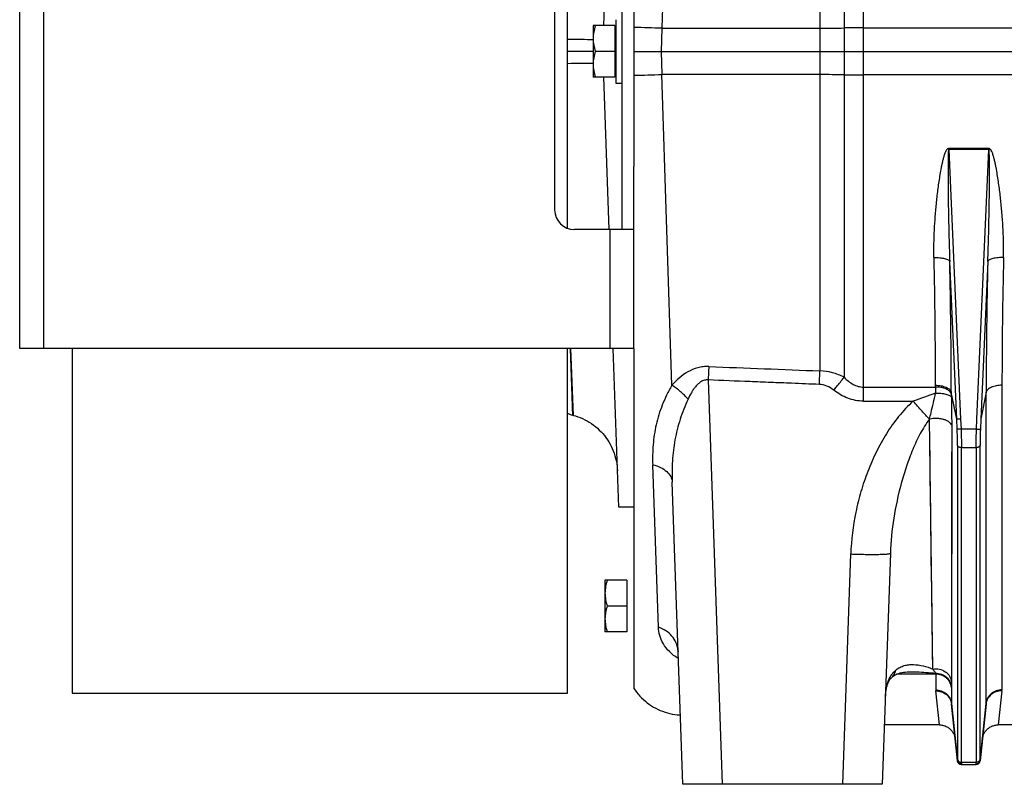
# Model space of a CAD drawing. Extents: x -1680 to 1181, y 8 to 1739.
# Tile 22 of 73: x -1077 to -828, y 768 to 961. Entities that reach past the tile are written whole.
import ezdxf

# ---------------------------------------------------------------- set-up
doc = ezdxf.new("R2010")
doc.units = 0
doc.header["$LTSCALE"] = 65.395
for name, color, linetype in [('00212683_1', 7, 'CONTINUOUS'), ('00213495_1', 7, 'CONTINUOUS'), ('SG48_1', 7, 'CONTINUOUS')]:
    doc.layers.add(name, color=color, linetype=linetype)

msp = doc.modelspace()

# ---------------------------------------------------------------- linework, layer by layer
at = {"layer": '00212683_1', "color": 7, "linetype": 'CONTINUOUS'}
for p, q in [((-1076.83, 877.58), (-1076.83, 1027.58)), ((-924.83, 907.58), (-924.83, 997.58)), ((-941.83, 992.58), (-941.83, 912.58)), ((-921.83, 877.58), (-921.83, 923.53)), ((-921.83, 907.58), (-936.83, 907.58)), ((-921.83, 877.58), (-1076.83, 877.58))]:
    msp.add_line(p, q, dxfattribs=at)
at = {"layer": '00212683_1', "color": 9, "linetype": 'CONTINUOUS'}
for p, q in [((-1070.83, 1027.58), (-1070.83, 877.58)), ((-927.83, 877.58), (-927.83, 907.58))]:
    msp.add_line(p, q, dxfattribs=at)
at = {"layer": '00212683_1', "color": 7, "linetype": 'CONTINUOUS'}
msp.add_arc((-936.83, 912.58), 5, 180, 270, dxfattribs=at)
at = {"layer": '00213495_1', "color": 7, "linetype": 'CONTINUOUS'}
for p, q in [((-938.58, 907.9), (-938.58, 997.26)), ((-1063.58, 877.58), (-1063.58, 790.58)), ((-938.58, 790.58), (-938.58, 877.58)), ((-1063.58, 790.58), (-938.58, 790.58))]:
    msp.add_line(p, q, dxfattribs=at)
at = {"layer": 'SG48_1', "color": 9, "linetype": 'CONTINUOUS'}
for p, q in [((-909.61, 1120.1), (-914.75, 958.42)), ((-874.89, 1036.58), (-874.89, 871.93)), ((-863.93, 864.29), (-863.93, 992.02)), ((-868.78, 986.87), (-868.78, 870.31)), ((-914.75, 958.42), (-914.95, 952.58)), ((-914.75, 958.42), (-874.89, 958.45)), ((-863.93, 958.51), (-576.33, 958.51)), ((-914.95, 952.58), (-914.75, 946.74)), ((-912.26, 868.3), (-914.75, 946.74)), ((-874.89, 946.71), (-914.75, 946.74)), ((-576.33, 946.65), (-863.93, 946.65)), ((-842.37, 927.82), (-839.39, 859.72)), ((-835.28, 859.72), (-832.29, 927.82)), ((-840.38, 859.74), (-842.13, 899.53)), ((-832.54, 899.53), (-834.28, 859.74)), ((-937.89, 877.58), (-937.34, 860.77)), ((-937.09, 860.71), (-937.78, 877.58)), ((-937.63, 874.01), (-937.69, 875.33)), ((-937.12, 861.25), (-937.58, 872.74)), ((-903.08, 869.65), (-899.52, 767.58)), ((-863.93, 867.85), (-845.72, 867.85)), ((-828.95, 868.31), (-828.99, 791.41)), ((-937.52, 866.46), (-937.38, 861.99)), ((-840.38, 859.74), (-841.74, 866.53)), ((-832.93, 866.53), (-834.28, 859.74)), ((-832.97, 788), (-832.93, 866.53)), ((-863.93, 864.29), (-851.33, 864.29)), ((-937.38, 861.99), (-937.35, 861.31)), ((-937.35, 861.31), (-937.34, 860.91)), ((-937.34, 860.91), (-937.34, 860.77)), ((-847.23, 859.82), (-847.28, 859.75)), ((-846.4, 796.67), (-847.23, 859.82)), ((-847.15, 853.47), (-847.23, 859.82)), ((-839.39, 859.72), (-839.28, 857.22)), ((-835.39, 857.22), (-835.28, 859.72)), ((-841.64, 858.01), (-841.68, 793.44)), ((-835.39, 857.22), (-839.28, 857.22)), ((-840.17, 853.1), (-840.17, 773.97)), ((-839.18, 773.11), (-839.18, 852.63)), ((-839.18, 852.63), (-835.49, 852.63)), ((-835.49, 852.63), (-835.49, 773.11)), ((-834.49, 773.97), (-834.49, 853.1)), ((-915.66, 807.25), (-917.09, 848.25)), ((-869.15, 767.58), (-867.11, 825.72)), ((-841.67, 802.34), (-841.67, 798.53)), ((-841.67, 798.53), (-841.68, 795.04)), ((-845.67, 795.37), (-855.54, 795.37)), ((-845.67, 795.37), (-845.67, 791.41)), ((-856.78, 794.55), (-856.78, 794.55)), ((-841.68, 795.04), (-841.68, 793.44)), ((-844.73, 782.58), (-845.66, 791.17)), ((-841.69, 792.04), (-841.69, 788)), ((-829.01, 791.17), (-829.93, 782.58)), ((-841.69, 788), (-840.18, 773.63)), ((-834.48, 773.63), (-832.97, 788)), ((-835.49, 773.11), (-839.18, 773.11)), ((-839.19, 772.64), (-839.18, 772.58)), ((-835.48, 772.58), (-835.48, 772.64))]:
    msp.add_line(p, q, dxfattribs=at)
at = {"layer": 'SG48_1', "color": 6, "linetype": 'CONTINUOUS'}
for p, q in [((-929.45, 959.08), (-928.11, 997.58)), ((-921.83, 981.63), (-921.83, 923.53)), ((-926.43, 960.58), (-926.43, 944.58)), ((-932.13, 959.08), (-932.13, 946.08)), ((-926.63, 959.08), (-932.13, 959.08)), ((-932.13, 952.58), (-938.58, 952.58)), ((-926.63, 952.58), (-931.55, 952.58)), ((-921.83, 952.58), (-576.33, 952.58)), ((-926.63, 946.08), (-932.13, 946.08)), ((-928.11, 907.58), (-929.45, 946.08)), ((-926.43, 944.58), (-924.83, 944.58)), ((-925.67, 837.57), (-927.06, 877.58)), ((-921.83, 877.58), (-921.83, 791.74)), ((-937.34, 860.77), (-937.09, 860.71)), ((-840.27, 857.24), (-840.38, 859.74)), ((-834.28, 859.74), (-834.39, 857.24)), ((-909.51, 767.58), (-912.17, 843.84)), ((-925.67, 837.58), (-921.83, 837.58)), ((-857.12, 825.89), (-859.16, 767.58)), ((-929.13, 819.08), (-929.13, 806.08)), ((-923.63, 819.08), (-929.13, 819.08)), ((-923.63, 812.58), (-928.55, 812.58)), ((-923.63, 806.08), (-929.13, 806.08)), ((-910.72, 801.48), (-910.73, 801.5)), ((-840.18, 773.47), (-841.68, 787.79)), ((-832.98, 787.79), (-834.49, 773.47)), ((-844.73, 782.58), (-858.63, 782.58)), ((-822.73, 782.58), (-829.93, 782.58)), ((-839.18, 772.58), (-835.48, 772.58)), ((-859.16, 767.58), (-909.51, 767.58))]:
    msp.add_line(p, q, dxfattribs=at)
at = {"layer": 'SG48_1', "color": 2, "linetype": 'CONTINUOUS'}
for p, q in [((-926.63, 959.08), (-926.63, 946.08)), ((-842.37, 927.82), (-842.37, 928.11)), ((-842.37, 928.11), (-832.29, 928.11)), ((-832.29, 927.82), (-842.37, 927.82)), ((-832.29, 928.11), (-832.29, 927.82)), ((-845.72, 867.85), (-845.72, 868.31)), ((-841.74, 866.53), (-841.74, 866.06)), ((-923.63, 819.08), (-923.63, 806.08))]:
    msp.add_line(p, q, dxfattribs=at)
at = {"layer": 'SG48_1', "color": 6, "linetype": 'CONTINUOUS'}
for points in [[(-937.09, 860.71), (-936.58, 860.56), (-935.97, 860.36), (-935.37, 860.13), (-934.78, 859.88), (-934.2, 859.6), (-933.64, 859.3), (-933.09, 858.97), (-932.55, 858.63), (-932.03, 858.26), (-931.52, 857.86), (-931.03, 857.45), (-930.56, 857.01), (-930.11, 856.56), (-929.68, 856.09), (-929.27, 855.59), (-928.88, 855.09), (-928.51, 854.56), (-928.17, 854.02), (-927.85, 853.47), (-927.55, 852.9), (-927.28, 852.32), (-927.03, 851.73), (-926.8, 851.13), (-926.61, 850.52), (-926.44, 849.9), (-926.29, 849.28), (-926.18, 848.65), (-926.09, 848.02), (-926.02, 847.38), (-925.99, 846.74)], [(-910.73, 801.5), (-910.73, 801.51), (-910.75, 801.55), (-910.75, 801.56), (-910.75, 801.55), (-910.74, 801.51), (-910.73, 801.45), (-910.71, 801.37), (-910.69, 801.27), (-910.68, 801.15), (-910.67, 801.03)], [(-856.78, 794.55), (-856.6, 794.72), (-856.38, 794.89), (-856.15, 795.05), (-855.9, 795.2), (-855.63, 795.33), (-855.33, 795.46), (-855, 795.58), (-854.64, 795.68), (-854.25, 795.77), (-853.83, 795.85), (-853.38, 795.91), (-852.9, 795.95), (-852.39, 795.97), (-852.08, 795.97)], [(-858.39, 789.47), (-858.38, 789.61), (-858.36, 789.94), (-858.33, 790.25), (-858.3, 790.54), (-858.27, 790.82), (-858.23, 791.09), (-858.19, 791.34), (-858.14, 791.57), (-858.1, 791.79), (-858.05, 792), (-858, 792.2), (-857.95, 792.39), (-857.89, 792.57), (-857.84, 792.74), (-857.78, 792.9), (-857.72, 793.06), (-857.66, 793.2), (-857.6, 793.35), (-857.53, 793.48), (-857.47, 793.62), (-857.4, 793.75), (-857.32, 793.87), (-857.24, 794), (-857.15, 794.12), (-857.05, 794.25), (-856.93, 794.38), (-856.82, 794.5), (-856.78, 794.55)], [(-921.83, 791.74), (-921.53, 791.31), (-921.15, 790.8), (-920.75, 790.31), (-920.33, 789.84), (-919.89, 789.38), (-919.43, 788.95), (-918.95, 788.53), (-918.45, 788.13), (-917.94, 787.76), (-917.41, 787.41), (-916.87, 787.08), (-916.32, 786.77), (-915.75, 786.49), (-915.17, 786.23), (-914.58, 786), (-913.98, 785.79), (-913.37, 785.61), (-912.76, 785.45), (-912.14, 785.32), (-911.52, 785.21), (-910.89, 785.13), (-910.25, 785.08), (-910.12, 785.08)], [(-844.73, 782.58), (-844.61, 782.58), (-844.38, 782.56), (-844.15, 782.54), (-843.93, 782.5), (-843.71, 782.44), (-843.49, 782.38), (-843.27, 782.3), (-843.06, 782.21), (-842.85, 782.11), (-842.65, 781.99), (-842.46, 781.87), (-842.28, 781.73), (-842.1, 781.59), (-841.93, 781.43), (-841.77, 781.26), (-841.62, 781.09), (-841.48, 780.91), (-841.35, 780.72), (-841.24, 780.52), (-841.13, 780.32), (-841.04, 780.11), (-840.96, 779.89), (-840.89, 779.67), (-840.83, 779.45), (-840.79, 779.22), (-840.76, 779)], [(-833.91, 779), (-833.88, 779.22), (-833.83, 779.45), (-833.78, 779.67), (-833.71, 779.89), (-833.63, 780.11), (-833.53, 780.32), (-833.43, 780.52), (-833.31, 780.72), (-833.18, 780.91), (-833.04, 781.09), (-832.89, 781.26), (-832.73, 781.43), (-832.57, 781.59), (-832.39, 781.73), (-832.2, 781.87), (-832.01, 781.99), (-831.81, 782.11), (-831.61, 782.21), (-831.39, 782.3), (-831.18, 782.38), (-830.96, 782.44), (-830.74, 782.5), (-830.51, 782.54), (-830.28, 782.56), (-830.05, 782.58), (-829.93, 782.58)]]:
    msp.add_lwpolyline(points, dxfattribs=at)
at = {"layer": 'SG48_1', "color": 9, "linetype": 'CONTINUOUS'}
for points in [[(-841.64, 858.01), (-841.64, 854.72), (-841.65, 848.38)], [(-847.03, 844.35), (-847.11, 850.37), (-847.15, 853.47)], [(-841.65, 848.38), (-841.65, 845.33), (-841.65, 842.34), (-841.66, 836.54)], [(-846.92, 835.74), (-847, 841.42), (-847.03, 844.35)], [(-846.82, 827.69), (-846.89, 832.99), (-846.92, 835.74)], [(-841.66, 836.54), (-841.66, 833.72), (-841.66, 830.95), (-841.66, 828.23), (-841.67, 822.94)], [(-846.72, 820.21), (-846.78, 825.13), (-846.82, 827.69)], [(-841.67, 822.94), (-841.67, 820.38), (-841.67, 817.88), (-841.67, 815.44), (-841.67, 810.77)], [(-846.6, 811.21), (-846.66, 815.57), (-846.69, 817.86), (-846.72, 820.21)], [(-846.49, 803.34), (-846.54, 807.13), (-846.57, 809.13), (-846.6, 811.21)], [(-841.67, 810.77), (-841.67, 808.55), (-841.67, 806.42), (-841.67, 802.34)], [(-846.4, 796.67), (-846.42, 798.23), (-846.45, 799.86), (-846.47, 801.56), (-846.49, 803.34)]]:
    msp.add_lwpolyline(points, dxfattribs=at)
for centre, radius, start, end in [((-927.83, 585.54), 373.11, 87.9908, 89.0789), ((-875.2, 1509.45), 551, 270.032, 270.6675), ((-864.02, 555), 403.51, 89.9878, 90.6758), ((-928.5, 1345.74), 399.24, 270.9567, 271.9736), ((-875.11, 410.6), 536.11, 89.3237, 89.9768), ((-863.95, 1361.39), 414.75, 269.3335, 270.0028), ((-2280.48, 867.06), 1434.77, 0.05018, 1.33775), ((-2415.3, 864.41), 1573.56, 0.07721, 1.27881), ((670.07, 865.24), 1503, 178.69299, 179.951), ((673.34, 866.24), 1502.29, 178.6912, 179.92091), ((-712.31, 867.91), 133.4, 180.0258, 180.6844), ((-800.46, 732.36), 141.39, 108.6642, 111.0894), ((-808.1, 866.09), 33.64, 180.0507, 181.3543), ((-916.78, 800.82), 6.11, 5.1595, 6.3985), ((-843.3, 791.42), 2.38, 180.1357, 186.0603), ((-831.3, 791.41), 2.31, 353.8769, 359.9792), ((-839.67, 788), 2.02, 180.032, 185.9821), ((-834.99, 788), 2.02, 354.0179, 359.968), ((-839.29, 773.56), 0.893, 175.7649, 178.2637)]:
    msp.add_arc(centre, radius, start, end, dxfattribs=at)
at = {"layer": 'SG48_1', "color": 2, "linetype": 'CONTINUOUS'}
for centre, radius, start, end in [((-843.05, 865.74), 1.36, 28.9887, 31.0565), ((-839.27, 774.06), 0.908, 186.0704, 200.7651)]:
    msp.add_arc(centre, radius, start, end, dxfattribs=at)
at = {"layer": 'SG48_1', "color": 6, "linetype": 'CONTINUOUS'}
for centre, radius, start, end in [((-936.04, 865.6), 5, 239.4683, 255), ((-839.18, 773.58), 1, 186, 270), ((-835.48, 773.58), 1, 270, 354)]:
    msp.add_arc(centre, radius, start, end, dxfattribs=at)
for points, knots in [([(-931.55, 959.08), (-931.73, 958.55), (-932.02, 957.48), (-932.13, 956.38), (-932.13, 955.83)], [0, 0, 0, 0, 0.501875, 1, 1, 1, 1]), ([(-932.13, 955.83), (-932.13, 955.28), (-932.02, 954.17), (-931.73, 953.1), (-931.55, 952.58)], [0, 0, 0, 0, 0.498125, 1, 1, 1, 1]), ([(-931.55, 952.58), (-931.73, 952.05), (-932.02, 950.98), (-932.13, 949.88), (-932.13, 949.33)], [0, 0, 0, 0, 0.501875, 1, 1, 1, 1]), ([(-932.13, 949.33), (-932.13, 948.78), (-932.02, 947.67), (-931.73, 946.6), (-931.55, 946.08)], [0, 0, 0, 0, 0.498125, 1, 1, 1, 1]), ([(-875.03, 868.51), (-877.37, 868.61), (-881.46, 868.78), (-887.3, 869.01), (-894.32, 869.28), (-899.58, 869.5), (-903.08, 869.65)], [0, 0, 0, 0, 0.25, 0.4375, 0.625, 1, 1, 1, 1]), ([(-839.39, 859.72), (-839.51, 859.72), (-839.68, 859.71), (-839.91, 859.71), (-840.05, 859.71), (-840.18, 859.72), (-840.27, 859.72), (-840.34, 859.73), (-840.37, 859.74), (-840.38, 859.74)], [0, 0, 0, 0, 0.362489, 0.528121, 0.675698, 0.800241, 0.897595, 0.964667, 1, 1, 1, 1]), ([(-928.55, 819.08), (-928.73, 818.55), (-929.02, 817.48), (-929.13, 816.38), (-929.13, 815.83)], [0, 0, 0, 0, 0.501875, 1, 1, 1, 1]), ([(-929.13, 815.83), (-929.13, 815.28), (-929.02, 814.17), (-928.73, 813.1), (-928.55, 812.58)], [0, 0, 0, 0, 0.498125, 1, 1, 1, 1]), ([(-928.55, 812.58), (-928.73, 812.05), (-929.02, 810.98), (-929.13, 809.88), (-929.13, 809.33)], [0, 0, 0, 0, 0.501875, 1, 1, 1, 1]), ([(-929.13, 809.33), (-929.13, 808.78), (-929.02, 807.67), (-928.73, 806.6), (-928.55, 806.08)], [0, 0, 0, 0, 0.498125, 1, 1, 1, 1])]:
    msp.add_open_spline(points, degree=3, knots=knots, dxfattribs=at)
at = {"layer": 'SG48_1', "color": 9, "linetype": 'CONTINUOUS'}
for points, knots in [([(-938.58, 955.7), (-937.4, 955.67), (-935.25, 955.63), (-933.1, 955.61), (-932.13, 955.61)], [0, 0, 0, 0, 0.551349, 1, 1, 1, 1]), ([(-932.13, 949.55), (-933.09, 949.55), (-935.25, 949.53), (-937.4, 949.49), (-938.58, 949.46)], [0, 0, 0, 0, 0.448625, 1, 1, 1, 1]), ([(-846.11, 900.55), (-846.13, 901.7), (-846.14, 904.01), (-846.02, 907.49), (-845.79, 910.98), (-845.53, 913.9), (-845.27, 916.23), (-845.05, 917.99), (-844.81, 919.75), (-844.54, 921.5), (-844.28, 922.96), (-844.05, 924.13), (-843.86, 925), (-843.64, 925.87), (-843.43, 926.58), (-843.22, 927.14), (-843.06, 927.48), (-842.9, 927.74), (-842.77, 927.92), (-842.6, 928.07), (-842.45, 928.11), (-842.37, 928.11)], [0, 0, 0, 0, 0.122623, 0.246033, 0.370178, 0.495001, 0.557649, 0.620445, 0.683381, 0.746451, 0.809647, 0.841292, 0.872967, 0.904673, 0.936409, 0.952293, 0.968189, 0.976147, 0.984111, 0.992074, 1, 1, 1, 1]), ([(-842.37, 927.82), (-842.38, 927.82), (-842.41, 927.79), (-842.42, 927.74), (-842.44, 927.66), (-842.46, 927.54), (-842.47, 927.38), (-842.49, 927.18), (-842.5, 926.97), (-842.51, 926.68), (-842.53, 926.32), (-842.54, 925.89), (-842.55, 925.45), (-842.56, 925.01), (-842.56, 924.41), (-842.57, 923.67), (-842.57, 922.78), (-842.57, 921.89), (-842.57, 921), (-842.57, 920.1), (-842.56, 918.91), (-842.55, 917.41), (-842.53, 915.62), (-842.5, 913.83), (-842.47, 912.04), (-842.43, 909.65), (-842.36, 906.67), (-842.26, 903.09), (-842.17, 900.71), (-842.13, 899.53)], [0, 0, 0, 0, 0.001153, 0.003306, 0.006103, 0.009281, 0.016135, 0.023351, 0.030757, 0.038281, 0.053535, 0.068958, 0.084483, 0.100077, 0.11572, 0.147105, 0.178579, 0.210111, 0.241682, 0.27328, 0.304898, 0.368171, 0.431468, 0.494771, 0.558065, 0.621338, 0.747786, 0.874036, 1, 1, 1, 1]), ([(-832.54, 899.53), (-832.49, 900.71), (-832.41, 903.09), (-832.3, 906.67), (-832.24, 909.65), (-832.19, 912.04), (-832.16, 913.83), (-832.14, 915.62), (-832.12, 917.41), (-832.1, 918.91), (-832.1, 920.1), (-832.09, 921), (-832.09, 921.89), (-832.09, 922.78), (-832.1, 923.67), (-832.1, 924.41), (-832.11, 925.01), (-832.12, 925.45), (-832.12, 925.89), (-832.14, 926.32), (-832.15, 926.68), (-832.16, 926.97), (-832.18, 927.18), (-832.19, 927.38), (-832.21, 927.54), (-832.22, 927.66), (-832.24, 927.74), (-832.26, 927.79), (-832.28, 927.82), (-832.29, 927.82)], [0, 0, 0, 0, 0.125964, 0.252214, 0.378662, 0.441936, 0.505229, 0.568532, 0.63183, 0.695103, 0.726721, 0.758319, 0.78989, 0.821422, 0.852896, 0.884281, 0.899924, 0.915518, 0.931043, 0.946466, 0.961721, 0.969245, 0.97665, 0.983866, 0.99072, 0.993897, 0.996695, 0.998847, 1, 1, 1, 1]), ([(-828.56, 900.55), (-828.53, 901.7), (-828.53, 904.01), (-828.65, 907.49), (-828.87, 910.98), (-829.14, 913.9), (-829.39, 916.23), (-829.61, 917.99), (-829.85, 919.75), (-830.12, 921.5), (-830.38, 922.96), (-830.61, 924.13), (-830.8, 925), (-830.99, 925.72), (-831.15, 926.3), (-831.29, 926.72), (-831.45, 927.14), (-831.61, 927.48), (-831.76, 927.74), (-831.9, 927.92), (-832.07, 928.07), (-832.22, 928.11), (-832.29, 928.11)], [0, 0, 0, 0, 0.122622, 0.246032, 0.370176, 0.494998, 0.557647, 0.620442, 0.683378, 0.746447, 0.809643, 0.841288, 0.872963, 0.904669, 0.920534, 0.936409, 0.952294, 0.968189, 0.976147, 0.984111, 0.992074, 1, 1, 1, 1]), ([(-846.11, 900.55), (-845.63, 900.56), (-844.92, 900.54), (-844.03, 900.42), (-843.44, 900.3), (-842.95, 900.15), (-842.55, 899.97), (-842.27, 899.78), (-842.15, 899.61), (-842.13, 899.53)], [0, 0, 0, 0, 0.338804, 0.495061, 0.6363, 0.75877, 0.859923, 0.939216, 1, 1, 1, 1]), ([(-828.56, 900.55), (-829.02, 900.56), (-829.71, 900.54), (-830.61, 900.43), (-831.22, 900.3), (-831.73, 900.15), (-832.13, 899.96), (-832.4, 899.76), (-832.51, 899.6), (-832.54, 899.53)], [0, 0, 0, 0, 0.327388, 0.488381, 0.636292, 0.763731, 0.866167, 0.943161, 1, 1, 1, 1]), ([(-902.94, 873.03), (-903.41, 873.05), (-904.35, 873.01), (-906.16, 872.66), (-908.27, 871.76), (-910.44, 870.19), (-911.68, 868.95), (-912.26, 868.3)], [0, 0, 0, 0, 0.130147, 0.259463, 0.512902, 0.759508, 1, 1, 1, 1]), ([(-902.94, 873.03), (-902.95, 872.76), (-903, 871.63), (-903.05, 870.51), (-903.08, 869.65)], [0, 0, 0, 0, 0.238557, 1, 1, 1, 1]), ([(-903.08, 869.65), (-903.4, 869.68), (-904.05, 869.63), (-904.93, 869.23), (-905.67, 868.64), (-906.31, 867.96), (-906.86, 867.21), (-907.51, 866.16), (-907.93, 865.34), (-908.18, 864.78)], [0, 0, 0, 0, 0.128146, 0.255259, 0.381145, 0.506052, 0.63025, 0.753919, 1, 1, 1, 1]), ([(-875.03, 868.51), (-875.02, 868.81), (-874.97, 869.95), (-874.93, 871.09), (-874.89, 871.93)], [0, 0, 0, 0, 0.258418, 1, 1, 1, 1]), ([(-868.78, 870.31), (-869.72, 870.79), (-871.71, 871.59), (-873.83, 871.9), (-874.89, 871.93)], [0, 0, 0, 0, 0.499558, 1, 1, 1, 1]), ([(-871.36, 867.05), (-871.14, 867.34), (-870.29, 868.43), (-869.42, 869.52), (-868.78, 870.31)], [0, 0, 0, 0, 0.263574, 1, 1, 1, 1]), ([(-868.78, 870.31), (-868.44, 869.95), (-867.74, 869.3), (-866.56, 868.5), (-865.28, 867.98), (-864.38, 867.85), (-863.93, 867.85)], [0, 0, 0, 0, 0.2625, 0.51595, 0.760775, 1, 1, 1, 1]), ([(-912.26, 868.3), (-912.72, 867.48), (-913.59, 865.85), (-915.04, 862.57), (-916.33, 858.4), (-916.96, 854.15), (-917.13, 850.78), (-917.13, 849.09), (-917.09, 848.25)], [0, 0, 0, 0, 0.134883, 0.265024, 0.5151, 0.758448, 0.879299, 1, 1, 1, 1]), ([(-908.18, 864.78), (-908.77, 865.46), (-910.05, 866.73), (-911.49, 867.82), (-912.26, 868.3)], [0, 0, 0, 0, 0.498112, 1, 1, 1, 1]), ([(-871.36, 867.05), (-871.9, 867.46), (-873.05, 868.17), (-874.38, 868.49), (-875.03, 868.51)], [0, 0, 0, 0, 0.508975, 1, 1, 1, 1]), ([(-828.95, 868.31), (-829.43, 868.31), (-830.35, 868.23), (-831.42, 867.93), (-832.12, 867.56), (-832.51, 867.25), (-832.8, 866.91), (-832.9, 866.65), (-832.93, 866.53)], [0, 0, 0, 0, 0.312293, 0.593893, 0.715977, 0.823448, 0.917006, 1, 1, 1, 1]), ([(-908.18, 864.78), (-908.93, 863.12), (-910.27, 859.78), (-911.58, 854.56), (-912.2, 849.22), (-912.23, 845.64), (-912.17, 843.84)], [0, 0, 0, 0, 0.253189, 0.500934, 0.748975, 1, 1, 1, 1]), ([(-863.93, 864.29), (-864.61, 864.29), (-865.95, 864.42), (-868.54, 865.18), (-870.3, 866.23), (-871.36, 867.05)], [0, 0, 0, 0, 0.25029, 0.50061, 1, 1, 1, 1]), ([(-847.23, 859.82), (-847.1, 860.34), (-846.57, 862.5), (-846.06, 864.67), (-845.71, 866.32)], [0, 0, 0, 0, 0.24164, 1, 1, 1, 1]), ([(-845.71, 866.32), (-845.27, 866.33), (-844.61, 866.31), (-843.74, 866.21), (-843.13, 866.1), (-842.6, 865.94), (-842.18, 865.76), (-841.88, 865.55), (-841.75, 865.38), (-841.73, 865.3)], [0, 0, 0, 0, 0.308056, 0.46517, 0.613899, 0.745999, 0.855036, 0.938489, 1, 1, 1, 1]), ([(-841.73, 865.3), (-841.71, 864.66), (-841.66, 862.23), (-841.64, 859.8), (-841.64, 858.01)], [0, 0, 0, 0, 0.261457, 1, 1, 1, 1]), ([(-851.33, 864.29), (-852.68, 863.12), (-855.12, 860.51), (-858.19, 856.13), (-860.76, 851.45), (-862.89, 846.55), (-864.6, 841.49), (-866.33, 834.59), (-866.99, 829.27), (-867.11, 825.72)], [0, 0, 0, 0, 0.124986, 0.25002, 0.375064, 0.500108, 0.625147, 0.750179, 1, 1, 1, 1]), ([(-847.28, 859.75), (-847.89, 860.42), (-849.26, 861.92), (-850.6, 863.44), (-851.33, 864.29)], [0, 0, 0, 0, 0.447473, 1, 1, 1, 1]), ([(-847.28, 859.75), (-847.7, 859.18), (-848.51, 857.98), (-849.96, 855.44), (-851.53, 852.07), (-853.1, 847.86), (-854.85, 842.11), (-856.42, 834.8), (-857.02, 828.85), (-857.12, 825.89)], [0, 0, 0, 0, 0.059958, 0.121166, 0.245817, 0.372017, 0.498699, 0.751107, 1, 1, 1, 1]), ([(-847.23, 859.82), (-846.63, 859.96), (-845.69, 860.05), (-844.48, 859.93), (-843.62, 859.73), (-842.87, 859.42), (-842.26, 859.03), (-841.83, 858.56), (-841.67, 858.19), (-841.64, 858.01)], [0, 0, 0, 0, 0.29004, 0.436156, 0.575434, 0.703189, 0.816281, 0.914125, 1, 1, 1, 1]), ([(-840.17, 853.1), (-840.17, 853.43), (-840.18, 854.81), (-840.22, 856.18), (-840.27, 857.24)], [0, 0, 0, 0, 0.23322, 1, 1, 1, 1]), ([(-839.28, 857.22), (-839.4, 857.22), (-839.57, 857.21), (-839.8, 857.21), (-839.94, 857.21), (-840.07, 857.21), (-840.16, 857.22), (-840.23, 857.23), (-840.26, 857.23), (-840.27, 857.24)], [0, 0, 0, 0, 0.362591, 0.528255, 0.675845, 0.800379, 0.897701, 0.964721, 1, 1, 1, 1]), ([(-839.28, 857.22), (-839.26, 856.82), (-839.21, 855.29), (-839.18, 853.76), (-839.18, 852.63)], [0, 0, 0, 0, 0.263043, 1, 1, 1, 1]), ([(-835.49, 852.63), (-835.49, 852.98), (-835.48, 854.52), (-835.43, 856.05), (-835.39, 857.22)], [0, 0, 0, 0, 0.233223, 1, 1, 1, 1]), ([(-835.39, 857.22), (-835.27, 857.22), (-835.09, 857.21), (-834.87, 857.21), (-834.72, 857.21), (-834.6, 857.21), (-834.5, 857.22), (-834.44, 857.23), (-834.4, 857.23), (-834.39, 857.24)], [0, 0, 0, 0, 0.362604, 0.528274, 0.675868, 0.800405, 0.897727, 0.96474, 1, 1, 1, 1]), ([(-834.39, 857.24), (-834.41, 856.88), (-834.46, 855.5), (-834.49, 854.12), (-834.49, 853.1)], [0, 0, 0, 0, 0.263015, 1, 1, 1, 1]), ([(-840.17, 853.1), (-840.14, 852.95), (-839.94, 852.79), (-839.69, 852.7), (-839.47, 852.64), (-839.29, 852.63), (-839.18, 852.63)], [0, 0, 0, 0, 0.404571, 0.547236, 0.698361, 1, 1, 1, 1]), ([(-835.49, 852.63), (-835.37, 852.63), (-835.2, 852.64), (-834.97, 852.7), (-834.72, 852.79), (-834.52, 852.95), (-834.49, 853.1)], [0, 0, 0, 0, 0.301639, 0.452764, 0.595429, 1, 1, 1, 1]), ([(-917.09, 848.25), (-916.42, 848.09), (-915.15, 847.66), (-913.56, 846.65), (-912.64, 845.54), (-912.25, 844.57), (-912.18, 844.08), (-912.17, 843.84)], [0, 0, 0, 0, 0.296741, 0.561089, 0.791385, 0.897292, 1, 1, 1, 1]), ([(-867.11, 825.72), (-866.51, 825.7), (-865.28, 825.66), (-863.46, 825.62), (-861.72, 825.61), (-860.15, 825.62), (-859.02, 825.65), (-858.28, 825.69), (-857.86, 825.72), (-857.54, 825.75), (-857.34, 825.79), (-857.22, 825.82), (-857.16, 825.84), (-857.12, 825.87), (-857.12, 825.89)], [0, 0, 0, 0, 0.18119, 0.366472, 0.544755, 0.703959, 0.833422, 0.884626, 0.926196, 0.957999, 0.980337, 0.988124, 0.993824, 1, 1, 1, 1]), ([(-910.71, 801.5), (-910.78, 802.13), (-911.13, 803.4), (-912.21, 805.07), (-913.75, 806.41), (-915, 807.02), (-915.66, 807.25)], [0, 0, 0, 0, 0.238701, 0.483533, 0.737276, 1, 1, 1, 1]), ([(-910.62, 799.36), (-911.46, 799.8), (-912.91, 800.9), (-914.45, 802.96), (-915.37, 805.09), (-915.64, 806.55), (-915.66, 807.25)], [0, 0, 0, 0, 0.290771, 0.549118, 0.784193, 1, 1, 1, 1]), ([(-855.72, 796.42), (-855.41, 796.68), (-854.74, 797.13), (-853.62, 797.57), (-852.46, 797.79), (-850.86, 797.84), (-848.8, 797.52), (-847.2, 796.99), (-846.4, 796.67)], [0, 0, 0, 0, 0.125936, 0.246173, 0.365141, 0.485484, 0.735012, 1, 1, 1, 1]), ([(-858.38, 789.65), (-858.34, 790.37), (-858.18, 791.78), (-857.67, 793.72), (-856.96, 795.09), (-856.27, 795.92), (-855.91, 796.26), (-855.72, 796.42)], [0, 0, 0, 0, 0.291346, 0.567152, 0.801826, 0.903779, 1, 1, 1, 1]), ([(-856.78, 794.55), (-856.53, 794.8), (-856.09, 795.39), (-855.82, 796.07), (-855.72, 796.42)], [0, 0, 0, 0, 0.497918, 1, 1, 1, 1]), ([(-852.08, 795.97), (-851.55, 795.97), (-849.41, 795.94), (-847.27, 795.79), (-845.67, 795.62)], [0, 0, 0, 0, 0.248685, 1, 1, 1, 1]), ([(-846.4, 796.67), (-845.86, 796.77), (-844.74, 796.75), (-843.46, 796.21), (-842.64, 795.52), (-842.15, 794.89), (-841.82, 794.19), (-841.7, 793.69), (-841.68, 793.44)], [0, 0, 0, 0, 0.258024, 0.512387, 0.637253, 0.759905, 0.880614, 1, 1, 1, 1]), ([(-845.67, 795.62), (-845.73, 795.7), (-845.99, 796.04), (-846.23, 796.4), (-846.4, 796.67)], [0, 0, 0, 0, 0.236589, 1, 1, 1, 1]), ([(-845.67, 795.62), (-845.19, 795.62), (-844.21, 795.44), (-842.94, 794.69), (-842.02, 793.56), (-841.74, 792.63), (-841.69, 792.16)], [0, 0, 0, 0, 0.254752, 0.506989, 0.755218, 1, 1, 1, 1]), ([(-845.67, 795.62), (-845.67, 795.6), (-845.67, 795.52), (-845.67, 795.44), (-845.67, 795.37)], [0, 0, 0, 0, 0.226173, 1, 1, 1, 1]), ([(-841.69, 792.04), (-841.74, 792.48), (-841.95, 793.14), (-842.46, 793.91), (-843.15, 794.61), (-844.23, 795.21), (-845.2, 795.37), (-845.67, 795.37)], [0, 0, 0, 0, 0.232356, 0.358317, 0.488472, 0.75082, 1, 1, 1, 1]), ([(-841.68, 793.44), (-841.68, 793.32), (-841.68, 792.89), (-841.68, 792.47), (-841.69, 792.17)], [0, 0, 0, 0, 0.278024, 1, 1, 1, 1]), ([(-845.67, 791.41), (-845.2, 791.41), (-844.23, 791.25), (-842.93, 790.51), (-842.02, 789.36), (-841.74, 788.44), (-841.69, 788)], [0, 0, 0, 0, 0.246886, 0.508267, 0.764574, 1, 1, 1, 1]), ([(-845.66, 791.17), (-845.19, 791.17), (-844.22, 791.02), (-842.92, 790.29), (-842, 789.15), (-841.73, 788.23), (-841.68, 787.79)], [0, 0, 0, 0, 0.247146, 0.50818, 0.764186, 1, 1, 1, 1]), ([(-841.69, 792.17), (-841.69, 792.16), (-841.69, 792.11), (-841.69, 792.07), (-841.69, 792.04)], [0, 0, 0, 0, 0.225986, 1, 1, 1, 1]), ([(-829.01, 791.17), (-829.47, 791.17), (-830.45, 791.02), (-831.74, 790.29), (-832.66, 789.15), (-832.94, 788.23), (-832.98, 787.79)], [0, 0, 0, 0, 0.247145, 0.508179, 0.764185, 1, 1, 1, 1]), ([(-828.99, 791.41), (-829.46, 791.41), (-830.44, 791.25), (-831.73, 790.51), (-832.65, 789.36), (-832.93, 788.44), (-832.97, 788)], [0, 0, 0, 0, 0.2469, 0.50828, 0.76458, 1, 1, 1, 1]), ([(-840.18, 773.53), (-840.18, 773.53), (-840.18, 773.55), (-840.18, 773.57), (-840.18, 773.59)], [0, 0, 0, 0, 0.2207, 1, 1, 1, 1]), ([(-839.19, 772.64), (-839.3, 772.64), (-839.55, 772.68), (-839.87, 772.87), (-840.1, 773.17), (-840.17, 773.41), (-840.18, 773.53)], [0, 0, 0, 0, 0.242271, 0.501209, 0.759423, 1, 1, 1, 1]), ([(-834.49, 773.97), (-834.5, 773.86), (-834.57, 773.63), (-834.8, 773.34), (-835.13, 773.16), (-835.37, 773.11), (-835.49, 773.11)], [0, 0, 0, 0, 0.235193, 0.491406, 0.752889, 1, 1, 1, 1]), ([(-835.48, 772.74), (-835.48, 772.76), (-835.49, 772.89), (-835.49, 773.01), (-835.49, 773.11)], [0, 0, 0, 0, 0.196086, 1, 1, 1, 1]), ([(-835.48, 772.74), (-835.36, 772.74), (-835.11, 772.78), (-834.79, 772.98), (-834.56, 773.28), (-834.49, 773.51), (-834.48, 773.63)], [0, 0, 0, 0, 0.242915, 0.502461, 0.760497, 1, 1, 1, 1]), ([(-835.48, 772.64), (-835.36, 772.64), (-835.11, 772.68), (-834.79, 772.87), (-834.56, 773.17), (-834.49, 773.41), (-834.48, 773.53)], [0, 0, 0, 0, 0.242271, 0.501209, 0.759423, 1, 1, 1, 1]), ([(-834.49, 773.97), (-834.49, 773.93), (-834.49, 773.82), (-834.49, 773.71), (-834.48, 773.63)], [0, 0, 0, 0, 0.303574, 1, 1, 1, 1]), ([(-834.48, 773.63), (-834.48, 773.62), (-834.48, 773.58), (-834.48, 773.55), (-834.48, 773.53)], [0, 0, 0, 0, 0.291619, 1, 1, 1, 1]), ([(-839.19, 772.74), (-839.19, 772.73), (-839.19, 772.69), (-839.19, 772.66), (-839.19, 772.64)], [0, 0, 0, 0, 0.296131, 1, 1, 1, 1]), ([(-835.48, 772.64), (-835.48, 772.64), (-835.47, 772.68), (-835.48, 772.71), (-835.48, 772.74)], [0, 0, 0, 0, 0.204372, 1, 1, 1, 1])]:
    msp.add_open_spline(points, degree=3, knots=knots, dxfattribs=at)
at = {"layer": 'SG48_1', "color": 6, "linetype": 'CONTINUOUS'}
msp.add_open_spline([(-902.94, 873.02), (-893.59, 872.66), (-884.24, 872.3), (-874.89, 871.93)], degree=3, dxfattribs=at)
at = {"layer": 'SG48_1', "color": 2, "linetype": 'CONTINUOUS'}
for points, knots in [([(-845.72, 868.31), (-845.25, 868.31), (-844.34, 868.23), (-843.25, 867.93), (-842.53, 867.55), (-842.13, 867.23), (-841.86, 866.89), (-841.76, 866.65), (-841.74, 866.53)], [0, 0, 0, 0, 0.301658, 0.593788, 0.720978, 0.830361, 0.922061, 1, 1, 1, 1]), ([(-841.89, 866.44), (-842.02, 866.66), (-842.47, 867.09), (-843.37, 867.52), (-844.48, 867.79), (-845.3, 867.85), (-845.72, 867.85)], [0, 0, 0, 0, 0.188659, 0.424874, 0.701271, 1, 1, 1, 1]), ([(-841.74, 866.06), (-841.74, 866.09), (-841.77, 866.2), (-841.82, 866.31), (-841.86, 866.39)], [0, 0, 0, 0, 0.243016, 1, 1, 1, 1]), ([(-840.18, 773.63), (-840.18, 773.65), (-840.17, 773.76), (-840.17, 773.88), (-840.17, 773.97)], [0, 0, 0, 0, 0.196177, 1, 1, 1, 1]), ([(-839.19, 772.74), (-839.31, 772.74), (-839.55, 772.78), (-839.87, 772.98), (-840.1, 773.27), (-840.17, 773.51), (-840.18, 773.63)], [0, 0, 0, 0, 0.251629, 0.502465, 0.751886, 1, 1, 1, 1]), ([(-840.12, 773.74), (-840.05, 773.56), (-839.78, 773.23), (-839.38, 773.11), (-839.18, 773.11)], [0, 0, 0, 0, 0.492655, 1, 1, 1, 1]), ([(-839.18, 773.11), (-839.18, 773.08), (-839.18, 772.95), (-839.18, 772.83), (-839.19, 772.74)], [0, 0, 0, 0, 0.303673, 1, 1, 1, 1])]:
    msp.add_open_spline(points, degree=3, knots=knots, dxfattribs=at)

doc.saveas('drawing.dxf')
